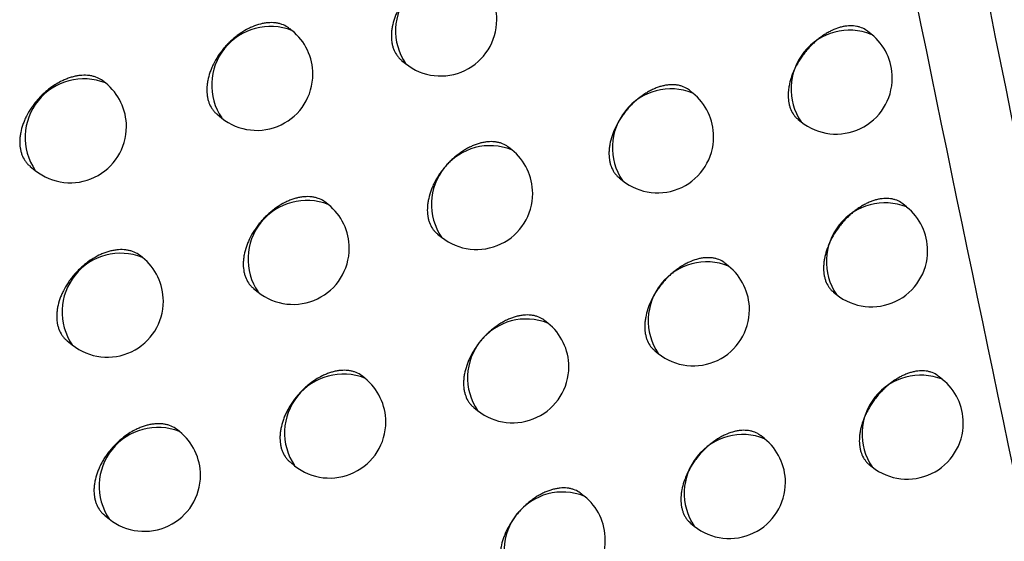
# Model space of a CAD drawing. Header units: millimetres. Extents: x -0.66 to 0.91, y -0.4 to 0.64.
# Tile 157 of 171: x 0.72973 to 0.73851, y 0.21902 to 0.22367. Entities that reach past the tile are written whole.
import ezdxf

# ---------------------------------------------------------------- set-up
doc = ezdxf.new("R2010")
doc.units = ezdxf.units.MM
doc.layers.add('FORMAT', color=7, linetype='Continuous')

msp = doc.modelspace()

# ---------------------------------------------------------------- linework, layer by layer
at = {"layer": 'FORMAT', "color": 7, "linetype": 'Continuous', "lineweight": 25}
for p, q in [((0.732161, 0.223577), (0.732141, 0.223594)), ((0.737325, 0.223543), (0.737291, 0.223571)), ((0.733139, 0.223311), (0.733174, 0.223282)), ((0.7305, 0.22311), (0.730483, 0.223123)), ((0.735733, 0.22302), (0.735704, 0.223044)), ((0.731495, 0.22283), (0.731535, 0.222797)), ((0.736673, 0.222785), (0.736699, 0.222764)), ((0.73412, 0.222514), (0.734094, 0.222535)), ((0.729829, 0.222366), (0.729873, 0.22233)), ((0.735077, 0.222265), (0.735107, 0.222241)), ((0.732485, 0.222026), (0.732464, 0.222043)), ((0.73764, 0.222004), (0.737605, 0.222032)), ((0.733459, 0.221763), (0.733494, 0.221735)), ((0.730828, 0.221555), (0.730811, 0.221569)), ((0.736052, 0.221478), (0.736021, 0.221503)), ((0.731819, 0.221278), (0.731859, 0.221246)), ((0.736988, 0.221245), (0.737014, 0.221225)), ((0.734442, 0.220969), (0.734416, 0.22099)), ((0.730158, 0.22081), (0.730202, 0.220775)), ((0.735396, 0.220723), (0.735426, 0.220699)), ((0.732811, 0.220478), (0.732789, 0.220495)), ((0.737958, 0.220468), (0.737922, 0.220496)), ((0.733782, 0.220217), (0.733816, 0.22019)), ((0.731159, 0.220003), (0.731141, 0.220018)), ((0.736373, 0.219939), (0.736342, 0.219964)), ((0.732147, 0.219729), (0.732185, 0.219698)), ((0.737307, 0.219708), (0.737332, 0.219688)), ((0.734767, 0.219427), (0.73474, 0.219449)), ((0.73049, 0.219258), (0.730532, 0.219224)), ((0.735718, 0.219183), (0.735747, 0.219159))]:
    msp.add_line(p, q, dxfattribs=at)
for centre, radius, start, end in [((0.733608, 0.223575), 0.0005234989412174, 68.457995, 213.993496), ((0.733487, 0.223672), 0.0005, 360, 51.225746), ((0.731969, 0.22309), 0.0005234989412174, 68.457995, 213.993496), ((0.733487, 0.223672), 0.0005, 231.225746, 360), ((0.731848, 0.223187), 0.0005000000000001, 360, 51.225746), ((0.737133, 0.223056), 0.0005234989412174, 68.457995, 213.993496), ((0.737012, 0.223154), 0.0005000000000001, 360, 51.225746), ((0.731848, 0.223187), 0.0005000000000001, 231.225746, 360), ((0.730307, 0.222623), 0.0005234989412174, 68.457995, 213.993496), ((0.730186, 0.22272), 0.0005000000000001, 360, 51.225746), ((0.737012, 0.223154), 0.0005000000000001, 231.225746, 360), ((0.735541, 0.222533), 0.0005234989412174, 68.457995, 213.993496), ((0.73542, 0.22263), 0.0005000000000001, 360, 51.225746), ((0.730186, 0.22272), 0.0005000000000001, 231.225746, 360), ((0.73542, 0.22263), 0.0005000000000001, 231.225746, 360), ((0.733928, 0.222027), 0.0005234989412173, 68.457995, 213.993496), ((0.733807, 0.222125), 0.0005, 360, 51.225746), ((0.733807, 0.222125), 0.0005000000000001, 231.225746, 360), ((0.732293, 0.221539), 0.0005234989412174, 68.457995, 213.993496), ((0.737448, 0.221517), 0.0005234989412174, 68.457995, 213.993496), ((0.732172, 0.221636), 0.0005, 360, 51.225746), ((0.737327, 0.221614), 0.0005000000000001, 360, 51.225746), ((0.732172, 0.221636), 0.0005000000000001, 231.225746, 360), ((0.737327, 0.221614), 0.0005000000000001, 231.225746, 360), ((0.730636, 0.221068), 0.0005234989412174, 68.457995, 213.993496), ((0.730515, 0.221165), 0.0005, 360, 51.225746), ((0.73586, 0.220991), 0.0005234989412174, 68.457995, 213.993496), ((0.735739, 0.221088), 0.0005000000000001, 360, 51.225746), ((0.730515, 0.221165), 0.0005, 231.225746, 360), ((0.735739, 0.221088), 0.0005000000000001, 231.225746, 360), ((0.73425, 0.220482), 0.0005234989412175, 68.457995, 213.993496), ((0.734129, 0.22058), 0.0005000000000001, 360, 51.225746), ((0.734129, 0.22058), 0.0005000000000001, 231.225746, 360), ((0.732619, 0.219991), 0.0005234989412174, 68.457995, 213.993496), ((0.732498, 0.220088), 0.0005000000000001, 360, 51.225746), ((0.737766, 0.219981), 0.0005234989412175, 68.457995, 213.993496), ((0.737645, 0.220078), 0.0005, 360, 51.225746), ((0.730966, 0.219516), 0.0005234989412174, 68.457995, 213.993496), ((0.732498, 0.220088), 0.0005, 231.225746, 360), ((0.737645, 0.220078), 0.0005000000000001, 231.225746, 360), ((0.730846, 0.219613), 0.0005000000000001, 360, 51.225746), ((0.736181, 0.219452), 0.0005234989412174, 68.457995, 213.993496), ((0.73606, 0.219549), 0.0005000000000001, 360, 51.225746), ((0.730846, 0.219613), 0.0005000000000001, 231.225746, 360), ((0.73606, 0.219549), 0.0005000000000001, 231.225746, 360), ((0.734575, 0.21894), 0.0005234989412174, 68.457995, 213.993496), ((0.734454, 0.219037), 0.0005, 360, 51.225746), ((0.734454, 0.219037), 0.0005, 231.225746, 360)]:
    msp.add_arc(centre, radius, start, end, dxfattribs=at)
for points, knots in [([(0.7414792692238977, 0.2091920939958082), (0.7404295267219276, 0.2140268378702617), (0.7383296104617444, 0.2236983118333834), (0.7355151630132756, 0.2385232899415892), (0.7329207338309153, 0.2535623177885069), (0.7314076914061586, 0.2637942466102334), (0.73065101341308, 0.2689112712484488)], [0, 0, 0, 0, 0.2497424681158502, 0.4995875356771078, 0.7497419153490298, 1, 1, 1, 1]), ([(0.7307572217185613, 0.2635278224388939), (0.7322280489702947, 0.2543267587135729), (0.7344792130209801, 0.2402441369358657), (0.7380838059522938, 0.2218139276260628), (0.7401309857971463, 0.2125023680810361), (0.7411547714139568, 0.2078456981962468)], [0, 0, 0, 0, 0.4851334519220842, 0.7425175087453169, 1, 1, 1, 1]), ([(0.7337755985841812, 0.2240818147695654), (0.7337697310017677, 0.2240863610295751), (0.7337492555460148, 0.2241022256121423), (0.7337163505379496, 0.2241174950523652), (0.7336787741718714, 0.224127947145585), (0.7336390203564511, 0.2241342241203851), (0.7335964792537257, 0.224134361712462), (0.733552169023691, 0.2241282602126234), (0.733518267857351, 0.2241206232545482), (0.7334840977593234, 0.2241100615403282), (0.7334493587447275, 0.2240964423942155), (0.7334147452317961, 0.2240799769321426), (0.7333805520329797, 0.2240608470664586), (0.7333470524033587, 0.2240392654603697), (0.7333139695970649, 0.2240150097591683), (0.7332819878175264, 0.2239885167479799), (0.7332513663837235, 0.223960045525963), (0.7332223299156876, 0.2239298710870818), (0.7331946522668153, 0.2238977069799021), (0.7331689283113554, 0.2238641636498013), (0.7331374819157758, 0.2238180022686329), (0.7331103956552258, 0.2237698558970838), (0.7330884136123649, 0.2237209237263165), (0.7330699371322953, 0.2236717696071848), (0.7330568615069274, 0.2236226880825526), (0.7330495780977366, 0.2235749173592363), (0.7330461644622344, 0.2235283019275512), (0.7330485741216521, 0.2234838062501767), (0.7330567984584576, 0.2234425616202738), (0.7330688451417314, 0.2234037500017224), (0.7330863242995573, 0.2233686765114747), (0.7331094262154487, 0.2233389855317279), (0.7331246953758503, 0.2233217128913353), (0.7331359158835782, 0.2233143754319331), (0.7331394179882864, 0.2233120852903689)], [0, 0, 0, 0, 0.0215095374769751, 0.0750594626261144, 0.1023939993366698, 0.1288710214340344, 0.1824345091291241, 0.2097759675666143, 0.2362597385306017, 0.2629286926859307, 0.2898844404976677, 0.3172330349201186, 0.3437208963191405, 0.3703940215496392, 0.3973541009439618, 0.4247072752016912, 0.451193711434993, 0.4778654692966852, 0.504824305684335, 0.5321764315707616, 0.5586550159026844, 0.6122223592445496, 0.6395666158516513, 0.6660338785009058, 0.7195782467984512, 0.7469106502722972, 0.7733692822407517, 0.8268958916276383, 0.8542188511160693, 0.8806770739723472, 0.9342025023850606, 0.9615244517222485, 0.9879911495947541, 0.9999999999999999, 0.9999999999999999, 0.9999999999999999, 0.9999999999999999]), ([(0.7321405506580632, 0.2235933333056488), (0.732134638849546, 0.2235979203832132), (0.7321139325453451, 0.2236139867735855), (0.7320806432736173, 0.2236296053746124), (0.732042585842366, 0.2236404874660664), (0.7320023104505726, 0.2236472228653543), (0.7319592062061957, 0.223647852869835), (0.731914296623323, 0.2236422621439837), (0.7318684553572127, 0.2236325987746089), (0.7318216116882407, 0.2236169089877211), (0.7317634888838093, 0.2235902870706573), (0.7317173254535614, 0.2235634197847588), (0.7316728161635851, 0.2235317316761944), (0.7316402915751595, 0.2235055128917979), (0.7316092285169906, 0.2234773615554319), (0.731579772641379, 0.2234474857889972), (0.7315516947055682, 0.2234156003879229), (0.7315256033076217, 0.2233823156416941), (0.7314937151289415, 0.2233364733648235), (0.7314662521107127, 0.2232885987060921), (0.7314439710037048, 0.2232398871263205), (0.7314252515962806, 0.2231909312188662), (0.7314120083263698, 0.2231419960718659), (0.7314046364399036, 0.2230943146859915), (0.7314011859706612, 0.2230477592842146), (0.7314036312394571, 0.2230032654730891), (0.7314119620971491, 0.2229619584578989), (0.7314241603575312, 0.2229230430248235), (0.7314418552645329, 0.2228878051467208), (0.7314652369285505, 0.2228578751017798), (0.7314807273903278, 0.2228404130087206), (0.7314921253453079, 0.2228329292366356), (0.7314957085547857, 0.2228305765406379)], [0, 0, 0, 0, 0.0213901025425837, 0.0749195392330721, 0.1022429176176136, 0.1287253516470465, 0.1822992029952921, 0.2096452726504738, 0.2361492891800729, 0.2897671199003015, 0.3171360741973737, 0.3701144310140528, 0.3972969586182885, 0.4246795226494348, 0.4511910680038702, 0.4778882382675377, 0.5048730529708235, 0.5322520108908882, 0.5587416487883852, 0.6123320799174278, 0.6396889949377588, 0.6661483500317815, 0.7196773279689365, 0.7470025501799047, 0.7734385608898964, 0.8269195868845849, 0.8542194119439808, 0.8806520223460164, 0.9341252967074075, 0.9614201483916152, 0.9878715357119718, 1, 1, 1, 1]), ([(0.7372907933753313, 0.2235707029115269), (0.7372850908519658, 0.2235751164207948), (0.737265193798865, 0.2235905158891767), (0.737233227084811, 0.2236050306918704), (0.7371967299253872, 0.2236146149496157), (0.7371581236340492, 0.2236199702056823), (0.7371168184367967, 0.2236191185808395), (0.737073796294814, 0.2236119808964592), (0.7370298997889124, 0.2236007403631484), (0.7369850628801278, 0.2235834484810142), (0.7369404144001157, 0.2235604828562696), (0.7369072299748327, 0.2235405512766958), (0.7368747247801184, 0.2235181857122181), (0.7368426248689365, 0.2234931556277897), (0.7368115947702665, 0.2234659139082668), (0.7367818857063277, 0.2234367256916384), (0.7367537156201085, 0.2234058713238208), (0.7367268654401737, 0.223373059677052), (0.7367019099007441, 0.2233389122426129), (0.736671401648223, 0.2232920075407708), (0.7366451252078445, 0.2232432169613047), (0.7366238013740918, 0.2231937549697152), (0.7366058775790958, 0.2231441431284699), (0.736593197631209, 0.2230947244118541), (0.7365861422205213, 0.223046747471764), (0.7365828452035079, 0.2230000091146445), (0.7365852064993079, 0.2229555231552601), (0.7365932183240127, 0.2229144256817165), (0.7366049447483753, 0.2228758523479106), (0.7366219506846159, 0.2228411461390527), (0.7366444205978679, 0.2228119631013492), (0.7366592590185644, 0.2227950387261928), (0.7366701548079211, 0.2227879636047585), (0.7366735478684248, 0.2227857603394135)], [0, 0, 0, 0, 0.0215140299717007, 0.0750660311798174, 0.1024017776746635, 0.1288764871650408, 0.1824354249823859, 0.2097747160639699, 0.2362527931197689, 0.2898186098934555, 0.3171614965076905, 0.3436411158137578, 0.3703059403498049, 0.3972576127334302, 0.4246022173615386, 0.4510814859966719, 0.4777459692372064, 0.5046973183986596, 0.5320416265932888, 0.5585195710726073, 0.6120852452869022, 0.6394281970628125, 0.6659046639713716, 0.7194673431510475, 0.7468087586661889, 0.7732839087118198, 0.8268439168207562, 0.8541839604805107, 0.8806579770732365, 0.9342156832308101, 0.9615545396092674, 0.9880276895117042, 1, 1, 1, 1]), ([(0.7304832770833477, 0.2231227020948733), (0.7304773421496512, 0.2231273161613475), (0.7304564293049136, 0.2231435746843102), (0.7304227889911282, 0.2231595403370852), (0.7303842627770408, 0.2231708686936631), (0.7303434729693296, 0.2231780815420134), (0.7302998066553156, 0.2231792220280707), (0.7302543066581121, 0.2231741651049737), (0.7302194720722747, 0.2231673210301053), (0.7301843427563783, 0.2231575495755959), (0.7301486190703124, 0.2231447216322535), (0.7300894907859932, 0.2231186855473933), (0.7300308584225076, 0.2230831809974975), (0.7299763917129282, 0.2230404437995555), (0.7299448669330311, 0.2230126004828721), (0.7299149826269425, 0.222983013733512), (0.7298864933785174, 0.2229513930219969), (0.7298600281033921, 0.2229183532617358), (0.7298276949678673, 0.2228728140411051), (0.7297998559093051, 0.2228251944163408), (0.729777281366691, 0.222776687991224), (0.7297583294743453, 0.2227279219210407), (0.7297449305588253, 0.2226791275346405), (0.7297374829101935, 0.2226315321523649), (0.7297340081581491, 0.222585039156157), (0.7297364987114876, 0.2225405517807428), (0.7297449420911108, 0.222499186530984), (0.7297572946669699, 0.2224601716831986), (0.7297752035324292, 0.2224247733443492), (0.7297988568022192, 0.2223946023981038), (0.7298145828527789, 0.2223769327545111), (0.7298261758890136, 0.2223692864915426), (0.7298298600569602, 0.2223668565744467)], [0, 0, 0, 0, 0.0211967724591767, 0.0746907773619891, 0.1019949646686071, 0.1284844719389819, 0.1820717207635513, 0.209423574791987, 0.2359577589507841, 0.2626772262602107, 0.2896835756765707, 0.3170828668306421, 0.3972290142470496, 0.4246554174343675, 0.4512037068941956, 0.4779380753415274, 0.5049609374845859, 0.5323792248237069, 0.5588841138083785, 0.6125064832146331, 0.639881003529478, 0.6663274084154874, 0.7198310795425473, 0.7471443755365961, 0.7735458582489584, 0.8269573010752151, 0.8542218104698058, 0.880615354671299, 0.9340091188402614, 0.9612627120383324, 0.9876896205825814, 1, 1, 1, 1]), ([(0.7357033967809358, 0.2230439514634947), (0.7356976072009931, 0.2230484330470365), (0.7356774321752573, 0.2230640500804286), (0.735645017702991, 0.2230789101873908), (0.7356080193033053, 0.2230888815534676), (0.7355688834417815, 0.2230946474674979), (0.7355270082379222, 0.223094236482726), (0.7354833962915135, 0.2230875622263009), (0.7354500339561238, 0.2230794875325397), (0.7354164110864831, 0.2230684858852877), (0.7353822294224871, 0.2230544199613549), (0.7353481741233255, 0.2230375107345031), (0.7353145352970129, 0.2230179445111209), (0.7352815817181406, 0.2229959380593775), (0.735249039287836, 0.2229712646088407), (0.7352175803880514, 0.222944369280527), (0.7351874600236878, 0.2229155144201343), (0.7351588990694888, 0.2228849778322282), (0.7351316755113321, 0.2228524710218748), (0.7351063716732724, 0.2228186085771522), (0.7350754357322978, 0.2227720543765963), (0.7350487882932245, 0.2227235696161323), (0.7350271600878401, 0.222674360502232), (0.7350089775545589, 0.2226249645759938), (0.7349961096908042, 0.2225757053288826), (0.7349889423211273, 0.2225278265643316), (0.7349855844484, 0.2224811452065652), (0.7349879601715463, 0.2224366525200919), (0.734996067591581, 0.2223954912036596), (0.7350079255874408, 0.2223567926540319), (0.7350252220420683, 0.2223220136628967), (0.7350478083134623, 0.2222923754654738), (0.7350632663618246, 0.2222758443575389), (0.7350736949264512, 0.2222678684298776), (0.7350769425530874, 0.2222653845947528)], [0, 0, 0, 0, 0.0215550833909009, 0.0751132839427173, 0.1024523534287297, 0.1289266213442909, 0.1824847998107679, 0.209823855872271, 0.2362981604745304, 0.2629576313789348, 0.2899038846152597, 0.3172429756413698, 0.3437173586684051, 0.3703769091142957, 0.397323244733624, 0.4246624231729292, 0.4511367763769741, 0.4777963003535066, 0.5047426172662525, 0.5320817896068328, 0.5585557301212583, 0.6121132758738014, 0.639452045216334, 0.6659252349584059, 0.7194812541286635, 0.746819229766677, 0.7732919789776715, 0.8268470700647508, 0.8541845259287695, 0.8806578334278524, 0.9342140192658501, 0.9615519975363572, 0.9880266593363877, 1, 1, 1, 1]), ([(0.7340942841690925, 0.2225346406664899), (0.7340884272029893, 0.2225391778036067), (0.7340679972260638, 0.2225550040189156), (0.7340351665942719, 0.222570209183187), (0.7339976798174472, 0.2225805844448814), (0.7339580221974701, 0.2225867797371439), (0.7339155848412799, 0.2225868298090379), (0.733871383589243, 0.2225806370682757), (0.7338375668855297, 0.2225729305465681), (0.7338034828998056, 0.2225622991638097), (0.7337688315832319, 0.222548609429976), (0.7337343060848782, 0.2225320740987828), (0.7337002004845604, 0.2225128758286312), (0.7336667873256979, 0.2224912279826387), (0.7336337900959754, 0.2224669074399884), (0.733601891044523, 0.2224403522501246), (0.7335713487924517, 0.2224118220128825), (0.7335423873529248, 0.2223815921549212), (0.7335147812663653, 0.2223493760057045), (0.7334891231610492, 0.2223157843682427), (0.7334577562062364, 0.2222695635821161), (0.7334307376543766, 0.2222213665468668), (0.7334088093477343, 0.2221723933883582), (0.733390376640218, 0.2221232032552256), (0.7333773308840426, 0.2220740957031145), (0.7333700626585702, 0.2220263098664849), (0.7333666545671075, 0.2219796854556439), (0.7333690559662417, 0.2219351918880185), (0.7333772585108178, 0.2218939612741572), (0.733389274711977, 0.2218551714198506), (0.7334067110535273, 0.2218201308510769), (0.7334297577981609, 0.2217904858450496), (0.733444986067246, 0.2217732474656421), (0.733456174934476, 0.2217659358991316), (0.7334596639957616, 0.2217636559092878)], [0, 0, 0, 0, 0.021523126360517, 0.0750758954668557, 0.1024119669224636, 0.1288885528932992, 0.1824512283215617, 0.2097923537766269, 0.2362739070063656, 0.2629406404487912, 0.289894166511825, 0.3172405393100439, 0.3437251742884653, 0.3703950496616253, 0.3973518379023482, 0.4247016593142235, 0.4511852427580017, 0.4778541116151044, 0.5048099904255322, 0.532159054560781, 0.5586365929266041, 0.6122017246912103, 0.6395447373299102, 0.6660134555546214, 0.7195606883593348, 0.7468944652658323, 0.7733564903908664, 0.8268899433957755, 0.8542163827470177, 0.8806783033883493, 0.9342112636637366, 0.961537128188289, 0.9880059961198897, 1, 1, 1, 1]), ([(0.732463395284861, 0.2220428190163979), (0.7324574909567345, 0.2220473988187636), (0.732436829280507, 0.2220634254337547), (0.7324036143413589, 0.2220789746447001), (0.732365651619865, 0.2220897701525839), (0.7323254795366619, 0.2220964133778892), (0.7322824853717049, 0.222096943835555), (0.7322376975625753, 0.2220912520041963), (0.7322034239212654, 0.2220839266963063), (0.7321688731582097, 0.2220736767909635), (0.7321337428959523, 0.2220603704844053), (0.7320872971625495, 0.2220389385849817), (0.7320412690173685, 0.2220119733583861), (0.731996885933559, 0.2219801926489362), (0.731964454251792, 0.2219539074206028), (0.7319334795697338, 0.2219256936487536), (0.7319041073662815, 0.2218957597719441), (0.7318761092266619, 0.2218638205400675), (0.7318500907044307, 0.2218304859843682), (0.7318182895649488, 0.22178458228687), (0.7317909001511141, 0.2217366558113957), (0.7317686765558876, 0.2216879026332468), (0.7317500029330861, 0.2216389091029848), (0.7317367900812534, 0.2215899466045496), (0.7317294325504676, 0.2215422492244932), (0.7317259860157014, 0.2214956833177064), (0.7317284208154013, 0.2214511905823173), (0.731736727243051, 0.2214098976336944), (0.7317488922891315, 0.221371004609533), (0.7317665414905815, 0.2213358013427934), (0.7317898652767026, 0.2213059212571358), (0.7318053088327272, 0.2212884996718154), (0.7318166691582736, 0.2212810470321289), (0.7318202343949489, 0.2212787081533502)], [0, 0, 0, 0, 0.0214182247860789, 0.0749511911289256, 0.102276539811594, 0.1287569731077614, 0.1823269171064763, 0.2096711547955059, 0.2361696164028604, 0.2628532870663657, 0.2898237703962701, 0.3171871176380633, 0.3701505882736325, 0.3973254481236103, 0.424700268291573, 0.451205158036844, 0.4778955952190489, 0.5048735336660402, 0.5322454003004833, 0.5587317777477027, 0.6123154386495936, 0.6396686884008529, 0.6661293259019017, 0.7196607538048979, 0.7469870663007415, 0.7734278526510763, 0.8269184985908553, 0.8542232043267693, 0.8806612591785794, 0.934145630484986, 0.9614462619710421, 0.9879005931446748, 1, 1, 1, 1]), ([(0.7376050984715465, 0.222032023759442), (0.7375994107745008, 0.2220364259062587), (0.7375795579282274, 0.2220517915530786), (0.7375476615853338, 0.2220662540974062), (0.737511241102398, 0.2220757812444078), (0.7374727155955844, 0.2220810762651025), (0.7374314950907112, 0.222080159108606), (0.7373885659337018, 0.2220729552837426), (0.7373557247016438, 0.2220644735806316), (0.7373226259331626, 0.2220530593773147), (0.7372889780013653, 0.2220385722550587), (0.7372554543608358, 0.2220212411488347), (0.7372223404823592, 0.2220012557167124), (0.7371899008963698, 0.22197883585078), (0.7371578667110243, 0.2219537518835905), (0.7371269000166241, 0.2219264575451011), (0.7370972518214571, 0.2218972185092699), (0.7370691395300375, 0.2218663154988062), (0.7370423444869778, 0.2218334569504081), (0.737017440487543, 0.2217992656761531), (0.7369869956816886, 0.2217523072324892), (0.7369607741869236, 0.2217034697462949), (0.7369394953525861, 0.2216539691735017), (0.7369216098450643, 0.2216043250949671), (0.7369089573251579, 0.2215548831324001), (0.7369019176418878, 0.2215068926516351), (0.7368986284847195, 0.2214601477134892), (0.7369009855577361, 0.2214156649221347), (0.736908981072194, 0.2213745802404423), (0.7369206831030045, 0.2213360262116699), (0.7369376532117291, 0.2213013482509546), (0.7369600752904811, 0.2212722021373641), (0.7369748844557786, 0.2212553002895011), (0.7369857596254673, 0.2212482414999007), (0.7369891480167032, 0.2212460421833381)], [0, 0, 0, 0, 0.0215004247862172, 0.0750470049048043, 0.1023799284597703, 0.1288531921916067, 0.1824091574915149, 0.2097468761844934, 0.2362247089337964, 0.2628877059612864, 0.2898374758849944, 0.3171800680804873, 0.3436600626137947, 0.3703252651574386, 0.3972773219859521, 0.4246223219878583, 0.4511018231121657, 0.4777665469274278, 0.5047181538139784, 0.5320627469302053, 0.5585402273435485, 0.6121049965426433, 0.6394475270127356, 0.6659226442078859, 0.7194826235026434, 0.7468226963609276, 0.7732957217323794, 0.8268514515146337, 0.854189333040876, 0.8806607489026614, 0.9342131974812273, 0.9615493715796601, 0.9880198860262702, 1, 1, 1, 1]), ([(0.730810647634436, 0.2215685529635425), (0.7308047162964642, 0.2215731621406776), (0.730783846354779, 0.2215893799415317), (0.7307502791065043, 0.221605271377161), (0.7307118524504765, 0.2216165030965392), (0.7306711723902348, 0.2216236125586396), (0.7306276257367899, 0.2216246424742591), (0.730582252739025, 0.2216194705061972), (0.7305475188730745, 0.2216125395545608), (0.7305124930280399, 0.2216026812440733), (0.7304768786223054, 0.2215897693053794), (0.7304297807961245, 0.2215688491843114), (0.7303830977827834, 0.2215423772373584), (0.730338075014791, 0.2215110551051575), (0.7303051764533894, 0.2214850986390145), (0.7302737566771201, 0.2214571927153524), (0.7302439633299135, 0.2214275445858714), (0.7302155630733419, 0.2213958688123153), (0.7301891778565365, 0.2213627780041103), (0.7301569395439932, 0.2213171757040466), (0.7301291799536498, 0.2212695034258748), (0.7301066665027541, 0.2212209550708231), (0.7300877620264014, 0.2211721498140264), (0.730074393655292, 0.2211233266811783), (0.730066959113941, 0.2210757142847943), (0.7300634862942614, 0.2210292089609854), (0.7300659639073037, 0.2209847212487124), (0.7300743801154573, 0.2209433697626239), (0.7300866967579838, 0.2209043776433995), (0.7301045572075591, 0.220869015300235), (0.7301281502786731, 0.2208388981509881), (0.7301438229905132, 0.2208212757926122), (0.7301553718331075, 0.2208136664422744), (0.7301590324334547, 0.2208112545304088)], [0, 0, 0, 0, 0.0212404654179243, 0.0747364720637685, 0.1020419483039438, 0.1285264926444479, 0.18210392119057, 0.2094510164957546, 0.235974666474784, 0.2626835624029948, 0.2896792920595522, 0.3170679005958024, 0.3701036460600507, 0.3973157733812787, 0.4247282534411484, 0.451264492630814, 0.4779866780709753, 0.5049971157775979, 0.5324026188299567, 0.5589007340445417, 0.6125091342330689, 0.6398762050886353, 0.6663227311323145, 0.7198264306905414, 0.7471395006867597, 0.7735463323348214, 0.826968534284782, 0.8542384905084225, 0.8806383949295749, 0.9340451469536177, 0.9613055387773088, 0.9877351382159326, 1, 1, 1, 1]), ([(0.7360210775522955, 0.2215025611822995), (0.736015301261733, 0.2215070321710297), (0.7359951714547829, 0.2215226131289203), (0.7359628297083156, 0.2215374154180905), (0.7359259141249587, 0.2215473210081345), (0.7358868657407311, 0.2215530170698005), (0.7358450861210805, 0.2215525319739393), (0.7358015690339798, 0.2215457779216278), (0.7357571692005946, 0.2215349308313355), (0.7357118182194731, 0.2215180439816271), (0.7356666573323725, 0.2214954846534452), (0.7356330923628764, 0.2214758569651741), (0.7356002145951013, 0.2214537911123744), (0.7355677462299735, 0.2214290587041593), (0.7355363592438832, 0.2214021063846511), (0.7355063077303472, 0.2213731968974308), (0.7354778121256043, 0.2213426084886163), (0.7354506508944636, 0.2213100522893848), (0.7354254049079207, 0.2212761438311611), (0.7353945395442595, 0.2212295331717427), (0.7353679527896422, 0.2211809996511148), (0.7353463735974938, 0.2211317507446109), (0.7353282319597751, 0.2210823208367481), (0.735315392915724, 0.2210330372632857), (0.7353082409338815, 0.2209851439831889), (0.7353048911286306, 0.2209384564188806), (0.7353072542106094, 0.2208939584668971), (0.7353153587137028, 0.2208528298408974), (0.7353271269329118, 0.2208140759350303), (0.7353447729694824, 0.2207797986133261), (0.735368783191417, 0.2207456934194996), (0.7353873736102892, 0.2207330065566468), (0.7353982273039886, 0.2207255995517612)], [0, 0, 0, 0, 0.0215563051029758, 0.0751216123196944, 0.1024643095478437, 0.12894208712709, 0.1825073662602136, 0.2098500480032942, 0.236327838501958, 0.2898931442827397, 0.3172358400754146, 0.3437136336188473, 0.3703766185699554, 0.3973264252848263, 0.4246691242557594, 0.4511469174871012, 0.4778099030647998, 0.5047597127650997, 0.532102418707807, 0.5585800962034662, 0.6121451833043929, 0.6394877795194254, 0.6659651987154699, 0.7195297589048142, 0.7468720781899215, 0.7733494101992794, 0.8269137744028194, 0.8542559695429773, 0.880733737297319, 0.9342989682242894, 0.9616415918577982, 0.9999999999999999, 0.9999999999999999, 0.9999999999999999, 0.9999999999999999]), ([(0.7344156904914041, 0.2209902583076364), (0.7344098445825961, 0.2209947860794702), (0.7343894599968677, 0.2210105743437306), (0.7343567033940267, 0.2210257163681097), (0.7343193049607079, 0.22103601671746), (0.7342797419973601, 0.2210421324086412), (0.7342374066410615, 0.2210420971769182), (0.7341933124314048, 0.2210358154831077), (0.7341595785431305, 0.2210280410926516), (0.7341255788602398, 0.2210173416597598), (0.7340910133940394, 0.2210035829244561), (0.7340565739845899, 0.2209869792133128), (0.7340225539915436, 0.2209677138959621), (0.733989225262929, 0.2209460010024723), (0.7339563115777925, 0.220921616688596), (0.7339244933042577, 0.2208950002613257), (0.7338940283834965, 0.2208664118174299), (0.7338651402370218, 0.2208361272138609), (0.733837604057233, 0.2208038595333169), (0.7338120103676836, 0.2207702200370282), (0.733780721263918, 0.2207239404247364), (0.733753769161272, 0.2206756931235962), (0.7337318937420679, 0.220626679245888), (0.7337135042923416, 0.2205774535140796), (0.7337004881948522, 0.2205283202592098), (0.7336932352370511, 0.2204805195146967), (0.7336898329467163, 0.2204338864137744), (0.733692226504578, 0.2203893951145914), (0.7337004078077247, 0.2203481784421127), (0.7337123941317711, 0.2203094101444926), (0.7337297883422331, 0.2202744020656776), (0.7337527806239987, 0.2202448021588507), (0.7337679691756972, 0.2202275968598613), (0.7337791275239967, 0.220220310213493), (0.7337826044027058, 0.2202180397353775)], [0, 0, 0, 0, 0.0215341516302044, 0.0750892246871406, 0.1024265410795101, 0.1289027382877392, 0.1824646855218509, 0.2098055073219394, 0.2362851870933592, 0.2629500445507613, 0.2899016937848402, 0.3172461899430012, 0.3437280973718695, 0.3703952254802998, 0.3973492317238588, 0.4246962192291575, 0.4511773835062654, 0.4778438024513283, 0.5047971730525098, 0.5321436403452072, 0.5586203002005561, 0.612183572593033, 0.6395255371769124, 0.6659955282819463, 0.7195452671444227, 0.746880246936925, 0.7733452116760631, 0.8268845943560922, 0.8542140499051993, 0.8806791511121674, 0.9342185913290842, 0.9615478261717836, 0.9880185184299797, 1, 1, 1, 1]), ([(0.7327888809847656, 0.2204951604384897), (0.7327829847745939, 0.2204997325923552), (0.7327623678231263, 0.2205157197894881), (0.7327292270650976, 0.2205312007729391), (0.7326913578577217, 0.2205419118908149), (0.7326512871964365, 0.2205484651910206), (0.7326084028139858, 0.2205488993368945), (0.73256373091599, 0.220543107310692), (0.7325295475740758, 0.2205357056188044), (0.7324950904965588, 0.2205253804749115), (0.7324600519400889, 0.2205119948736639), (0.732402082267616, 0.2204850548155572), (0.7323446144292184, 0.2204486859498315), (0.7322912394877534, 0.2204051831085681), (0.7322603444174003, 0.2203769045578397), (0.7322310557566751, 0.2203469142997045), (0.7322031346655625, 0.2203149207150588), (0.7321771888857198, 0.220281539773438), (0.7321534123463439, 0.2202470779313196), (0.732131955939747, 0.2202118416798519), (0.7321126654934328, 0.2201755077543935), (0.7320959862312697, 0.2201387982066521), (0.7320773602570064, 0.2200897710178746), (0.7320641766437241, 0.2200407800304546), (0.7320568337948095, 0.2199930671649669), (0.7320533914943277, 0.2199464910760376), (0.7320558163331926, 0.2199019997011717), (0.7320640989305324, 0.2198607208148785), (0.73207623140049, 0.2198218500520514), (0.7320938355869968, 0.219786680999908), (0.7321171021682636, 0.2197568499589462), (0.7321325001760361, 0.2197394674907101), (0.7321438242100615, 0.2197320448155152), (0.7321473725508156, 0.2197297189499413)], [0, 0, 0, 0, 0.0214461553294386, 0.0749895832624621, 0.1023204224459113, 0.1288026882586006, 0.1823764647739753, 0.2097228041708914, 0.236219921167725, 0.2629022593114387, 0.2898714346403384, 0.3172335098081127, 0.3972206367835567, 0.4245922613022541, 0.4510947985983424, 0.4777828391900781, 0.5047582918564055, 0.5321275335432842, 0.5586146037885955, 0.5852871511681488, 0.61224708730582, 0.6396007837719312, 0.6660662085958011, 0.7196071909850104, 0.7469382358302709, 0.7733869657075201, 0.8268936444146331, 0.8542065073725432, 0.8806531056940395, 0.9341548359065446, 0.9614644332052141, 0.9879250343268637, 1, 1, 1, 1]), ([(0.737922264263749, 0.220496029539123), (0.7379165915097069, 0.2205004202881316), (0.7378967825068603, 0.2205157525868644), (0.737864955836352, 0.2205301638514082), (0.7378286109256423, 0.220539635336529), (0.7377901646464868, 0.2205448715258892), (0.7377490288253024, 0.2205438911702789), (0.7377061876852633, 0.2205366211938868), (0.7376734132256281, 0.2205280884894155), (0.737640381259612, 0.2205166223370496), (0.7376068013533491, 0.2205020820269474), (0.7375733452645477, 0.2204846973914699), (0.7375402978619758, 0.2204646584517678), (0.7375079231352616, 0.2204421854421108), (0.7374759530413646, 0.2204170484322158), (0.7374450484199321, 0.220389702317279), (0.7374154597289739, 0.2203604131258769), (0.737387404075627, 0.2203294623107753), (0.7373606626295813, 0.2202965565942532), (0.7373358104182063, 0.2202623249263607), (0.7373130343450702, 0.2202270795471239), (0.737292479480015, 0.2201911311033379), (0.7372740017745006, 0.2201541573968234), (0.7372580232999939, 0.2201168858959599), (0.7372401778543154, 0.2200672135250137), (0.7372275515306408, 0.2200177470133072), (0.7372205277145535, 0.2199697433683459), (0.7372172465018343, 0.2199229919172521), (0.7372195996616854, 0.2198785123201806), (0.7372275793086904, 0.2198374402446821), (0.7372392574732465, 0.2197989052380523), (0.7372561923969, 0.2197642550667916), (0.7372785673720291, 0.2197351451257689), (0.7372933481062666, 0.2197182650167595), (0.7373042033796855, 0.2197112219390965), (0.7373075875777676, 0.219709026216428)], [0, 0, 0, 0, 0.0214854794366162, 0.0750263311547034, 0.1023562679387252, 0.1288280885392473, 0.1823810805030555, 0.2097172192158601, 0.2361949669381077, 0.262857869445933, 0.2898075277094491, 0.3171499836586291, 0.3436306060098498, 0.3702964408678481, 0.3972491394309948, 0.4245947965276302, 0.4510747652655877, 0.4777399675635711, 0.5046920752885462, 0.5320372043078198, 0.5585143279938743, 0.5851766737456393, 0.6121259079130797, 0.6394681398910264, 0.6659418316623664, 0.7194989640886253, 0.746837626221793, 0.7733082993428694, 0.8268592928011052, 0.8541947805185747, 0.8806633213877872, 0.934209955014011, 0.9615431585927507, 0.988010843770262, 1, 1, 1, 1]), ([(0.7311405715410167, 0.2200173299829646), (0.731134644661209, 0.2200219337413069), (0.73111381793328, 0.2200381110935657), (0.7310803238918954, 0.2200539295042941), (0.7310419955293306, 0.2200650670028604), (0.7310014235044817, 0.2200720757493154), (0.7309579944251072, 0.2200729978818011), (0.7309127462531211, 0.2200677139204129), (0.7308781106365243, 0.2200606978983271), (0.730843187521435, 0.2200507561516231), (0.7308076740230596, 0.2200377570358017), (0.7307489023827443, 0.2200114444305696), (0.7306906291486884, 0.2199756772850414), (0.7306364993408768, 0.2199327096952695), (0.7306051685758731, 0.2199047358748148), (0.7305754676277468, 0.2198750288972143), (0.7305471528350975, 0.2198432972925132), (0.7305208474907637, 0.2198101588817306), (0.730496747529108, 0.2197759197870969), (0.730475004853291, 0.219740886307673), (0.7304554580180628, 0.2197047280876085), (0.7304385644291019, 0.2196681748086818), (0.7304197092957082, 0.2196193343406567), (0.730406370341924, 0.2195704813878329), (0.7303989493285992, 0.2195228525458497), (0.7303954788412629, 0.2194763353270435), (0.7303979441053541, 0.2194318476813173), (0.7304063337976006, 0.2193905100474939), (0.7304186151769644, 0.219351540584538), (0.7304364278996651, 0.2193162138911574), (0.7304599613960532, 0.2192861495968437), (0.7304755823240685, 0.2192685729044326), (0.7304870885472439, 0.2192609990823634), (0.7304907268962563, 0.2192586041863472)], [0, 0, 0, 0, 0.021285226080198, 0.074795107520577, 0.1021079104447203, 0.1285938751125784, 0.1821743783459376, 0.2095232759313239, 0.2360432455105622, 0.2627484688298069, 0.2897405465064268, 0.3171255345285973, 0.3972120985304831, 0.4246179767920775, 0.4511491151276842, 0.4778661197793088, 0.5048712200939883, 0.5322711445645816, 0.5587689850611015, 0.5854526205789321, 0.6124242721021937, 0.6397906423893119, 0.6662432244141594, 0.7197589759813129, 0.747077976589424, 0.7734956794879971, 0.8269398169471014, 0.8542209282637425, 0.8806326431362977, 0.934063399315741, 0.9613361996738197, 0.987774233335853, 1, 1, 1, 1]), ([(0.7363415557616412, 0.2199639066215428), (0.7363357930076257, 0.2199683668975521), (0.7363157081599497, 0.2199839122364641), (0.7362834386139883, 0.2199986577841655), (0.7362466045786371, 0.2200084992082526), (0.7362076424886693, 0.2200141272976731), (0.7361659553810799, 0.220013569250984), (0.7361225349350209, 0.2200067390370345), (0.7360782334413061, 0.2199958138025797), (0.7360329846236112, 0.2199788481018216), (0.7359879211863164, 0.2199562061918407), (0.7359432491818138, 0.2199299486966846), (0.7358995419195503, 0.2198985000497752), (0.7358579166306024, 0.2198625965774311), (0.7358179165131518, 0.2198239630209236), (0.7357806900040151, 0.2197815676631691), (0.7357472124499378, 0.2197364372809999), (0.7357164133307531, 0.219689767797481), (0.7356898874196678, 0.2196411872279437), (0.7356683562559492, 0.2195918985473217), (0.7356502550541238, 0.2195424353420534), (0.7356374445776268, 0.2194931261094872), (0.735630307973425, 0.2194452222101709), (0.7356278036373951, 0.2194102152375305), (0.7356281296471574, 0.2193765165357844), (0.7356313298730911, 0.2193438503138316), (0.7356373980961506, 0.2193129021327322), (0.7356462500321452, 0.2192839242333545), (0.7356577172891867, 0.2192570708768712), (0.7356720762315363, 0.2192323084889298), (0.7356910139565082, 0.2192061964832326), (0.7357083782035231, 0.2191920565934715), (0.7357185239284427, 0.2191837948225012)], [0, 0, 0, 0, 0.0215510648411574, 0.0751116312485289, 0.1024518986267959, 0.128927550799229, 0.1824885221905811, 0.209828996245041, 0.2363048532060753, 0.2898662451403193, 0.3172069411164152, 0.3436828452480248, 0.3972443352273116, 0.4245850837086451, 0.451060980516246, 0.5046224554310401, 0.5319631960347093, 0.5584390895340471, 0.612000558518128, 0.6393412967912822, 0.6658171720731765, 0.7193786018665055, 0.7467193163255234, 0.7731952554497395, 0.7998563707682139, 0.8268042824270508, 0.8541450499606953, 0.8806212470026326, 0.9072826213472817, 0.9342307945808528, 0.961571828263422, 0.9999999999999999, 0.9999999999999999, 0.9999999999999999, 0.9999999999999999]), ([(0.7347398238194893, 0.2194486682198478), (0.734733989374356, 0.2194531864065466), (0.7347136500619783, 0.219468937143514), (0.7346809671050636, 0.2194840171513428), (0.7346436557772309, 0.2194942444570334), (0.7346041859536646, 0.2195002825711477), (0.7345619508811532, 0.2195001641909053), (0.7345179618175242, 0.2194937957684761), (0.7344843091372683, 0.2194859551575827), (0.7344503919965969, 0.2194751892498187), (0.7344159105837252, 0.2194613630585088), (0.7343815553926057, 0.2194446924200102), (0.7343476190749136, 0.2194253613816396), (0.7343143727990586, 0.2194035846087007), (0.7342815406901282, 0.2193791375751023), (0.7342498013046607, 0.2193524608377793), (0.7342194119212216, 0.2193238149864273), (0.7341905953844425, 0.2192934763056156), (0.7341631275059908, 0.219261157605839), (0.7341375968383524, 0.2192274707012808), (0.7341063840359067, 0.2191811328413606), (0.7340794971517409, 0.2191328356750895), (0.734057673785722, 0.219083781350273), (0.7340393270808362, 0.2190345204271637), (0.7340263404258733, 0.2189853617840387), (0.7340191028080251, 0.2189375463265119), (0.7340157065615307, 0.2188909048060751), (0.7340180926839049, 0.2188464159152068), (0.7340262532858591, 0.2188052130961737), (0.7340382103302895, 0.2187664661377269), (0.734055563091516, 0.2187314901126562), (0.7340785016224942, 0.218701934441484), (0.7340936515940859, 0.2186847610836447), (0.7341047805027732, 0.2186774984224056), (0.7341082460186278, 0.2186752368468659)], [0, 0, 0, 0, 0.0215427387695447, 0.075099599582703, 0.1024378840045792, 0.1289137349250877, 0.1824750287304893, 0.2098155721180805, 0.2362937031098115, 0.262957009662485, 0.289907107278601, 0.3172500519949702, 0.3437297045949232, 0.3703945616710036, 0.3973462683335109, 0.4246909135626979, 0.4511700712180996, 0.4778344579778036, 0.504785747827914, 0.5321300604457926, 0.558606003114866, 0.6121677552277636, 0.6395088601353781, 0.6659799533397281, 0.7195318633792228, 0.7468678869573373, 0.7733353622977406, 0.8268798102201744, 0.8542118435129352, 0.8806796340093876, 0.9342245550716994, 0.9615566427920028, 0.9880288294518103, 1, 1, 1, 1])]:
    msp.add_open_spline(points, degree=3, knots=knots, dxfattribs=at)

doc.saveas('drawing.dxf')
